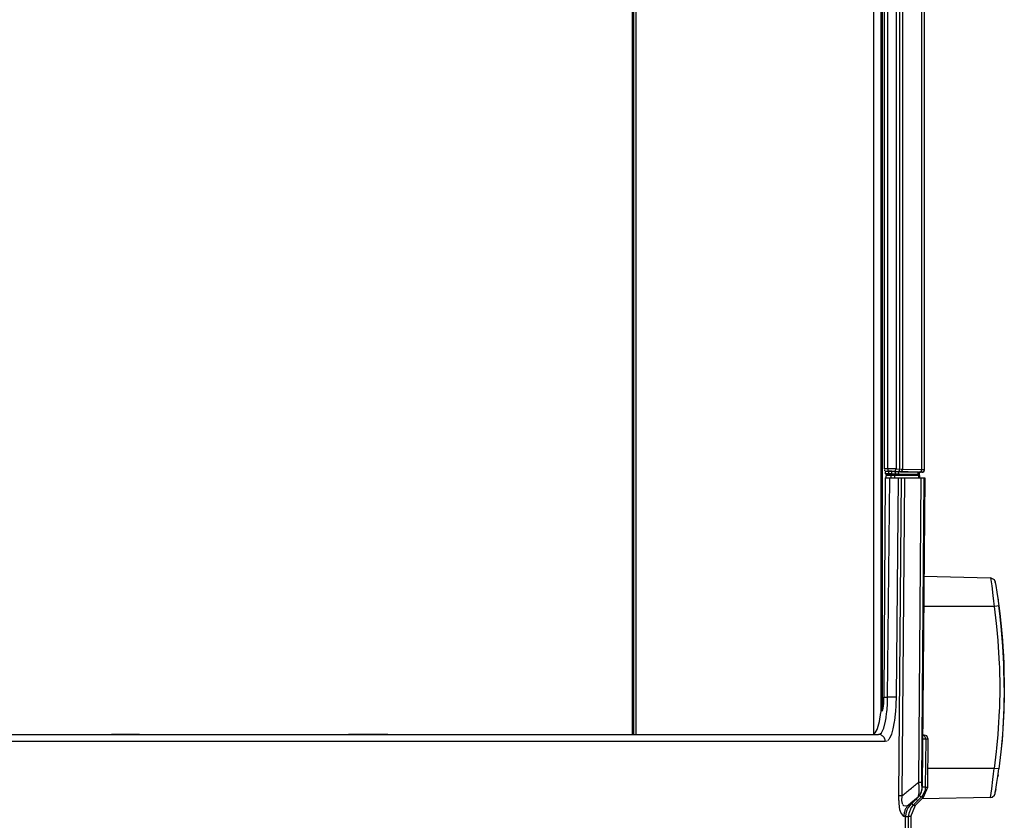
# Model space of a CAD drawing. Header units: millimetres. Extents: x -1205 to -724, y -121 to 439.
# Tile 17 of 26: x -969 to -760, y -35 to 135. Entities that reach past the tile are written whole.
import ezdxf

# ---------------------------------------------------------------- set-up
doc = ezdxf.new("R2010")
doc.units = ezdxf.units.MM

# ---------------------------------------------------------------- blocks, each defined once
blk = doc.blocks.new('Deckelprofil__69', base_point=(-1048.22, -16.51))
at = {"color": 1, "linetype": 'Continuous'}
blk.add_line((-838.74, -16.51), (-838.74, 168.09), dxfattribs=at)
at = {"color": 7, "linetype": 'Continuous'}
blk.add_line((-838.74, -16.51), (-838.74, 168.09), dxfattribs=at)
blk = doc.blocks.new('Frontteil__74', base_point=(-1110.99, -41.51))
at = {"color": 7, "linetype": 'Continuous'}
for p, q in [((-785.07, 37.99), (-785.35, -8.58)), ((-785.07, 37.99), (-784.08, 37.99)), ((-783.84, 38.49), (-784.88, 38.49)), ((-784.88, 37.99), (-784.88, 38.49)), ((-784.08, 37.99), (-782.29, 37.99)), ((-783.84, 37.99), (-783.84, 38.49)), ((-783.04, 38.49), (-783.84, 38.49)), ((-783.04, 37.99), (-783.04, 38.49)), ((-777.92, 38.49), (-783.04, 38.49)), ((-782.29, 37.99), (-781.6, 37.99)), ((-781.6, 37.99), (-780.97, 37.99)), ((-780.97, 37.99), (-777.43, 37.99)), ((-777.92, 37.99), (-777.92, 38.49)), ((-777.72, 38.49), (-777.92, 38.49)), ((-777.72, 37.99), (-777.72, 38.49)), ((-777.43, 37.99), (-776.86, 37.99)), ((-776.69, 37.99), (-777.22, -27.73)), ((-776.86, 37.99), (-776.69, 37.99)), ((-785.49, -10.97), (-785.41, -10.44)), ((-785.41, -10.44), (-785.38, -10.01)), ((-785.38, -10.01), (-785.36, -9.3)), ((-785.36, -9.3), (-785.35, -8.58)), ((-786.3, -13.75), (-786.02, -11.82)), ((-785.73, -11.59), (-785.63, -11.42)), ((-785.63, -11.42), (-785.57, -11.25)), ((-785.57, -11.25), (-785.49, -10.97)), ((-786.71, -15.24), (-786.3, -13.75)), ((-979.5, -16.51), (-963.64, -16.51)), ((-970.22, -16.51), (-963.64, -16.51)), ((-963.64, -16.51), (-956.9, -16.51)), ((-956.9, -16.51), (-949.4, -16.51)), ((-949.4, -16.51), (-948.09, -16.51)), ((-948.09, -16.51), (-949.4, -16.51)), ((-948.09, -16.51), (-943.48, -16.51)), ((-943.48, -16.51), (-948.09, -16.51)), ((-943.48, -16.51), (-937.56, -16.51)), ((-943.48, -16.51), (-937.56, -16.51)), ((-937.56, -16.51), (-930.06, -16.51)), ((-930.06, -16.51), (-923.32, -16.51)), ((-923.32, -16.51), (-918.55, -16.51)), ((-923.32, -16.51), (-918.55, -16.51)), ((-918.55, -16.51), (-916.73, -16.51)), ((-918.55, -16.51), (-916.73, -16.51)), ((-916.73, -16.51), (-907.46, -16.51)), ((-916.73, -16.51), (-907.46, -16.51)), ((-907.46, -16.51), (-903.59, -16.51)), ((-903.59, -16.51), (-899.07, -16.51)), ((-899.07, -16.51), (-897.02, -16.51)), ((-897.02, -16.51), (-899.07, -16.51)), ((-897.02, -16.51), (-890.72, -16.51)), ((-890.72, -16.51), (-897.02, -16.51)), ((-890.72, -16.51), (-885.13, -16.51)), ((-890.72, -16.51), (-885.13, -16.51)), ((-885.13, -16.51), (-878.21, -16.51)), ((-878.21, -16.51), (-833.43, -16.51)), ((-833.43, -16.51), (-831.48, -16.51)), ((-831.48, -16.51), (-823.93, -16.51)), ((-823.93, -16.51), (-815.25, -16.51)), ((-815.25, -16.51), (-814.45, -16.51)), ((-814.45, -16.51), (-807.45, -16.51)), ((-807.45, -16.51), (-786.51, -16.51)), ((-787.78, -16.51), (-787.43, -16.39)), ((-787.43, -16.39), (-787.21, -16.19)), ((-787.21, -16.19), (-786.78, -15.44)), ((-786.78, -15.44), (-786.71, -15.24)), ((-776.26, -16.8), (-777.1, -16.58)), ((-775.96, -17.52), (-776.26, -16.8)), ((-776.05, -27.73), (-775.96, -17.52)), ((-776.93, -29.82), (-776.05, -27.73)), ((-778.09, -29.82), (-779.76, -31.5)), ((-778.61, -31.5), (-777.22, -30.12)), ((-777.22, -30.12), (-776.93, -29.82)), ((-776.93, -29.82), (-777.22, -29.82)), ((-780.71, -33.27), (-780.78, -33.94)), ((-780.51, -32.62), (-780.71, -33.27)), ((-780.18, -32.02), (-780.51, -32.62)), ((-779.76, -31.5), (-780.18, -32.02)), ((-779.63, -33.94), (-778.61, -31.5)), ((-780.84, -39.39), (-780.78, -33.94)), ((-779.63, -33.94), (-779.68, -39.39))]:
    blk.add_line(p, q, dxfattribs=at)
at = {"color": 1, "linetype": 'Continuous'}
for p, q in [((-784.56, -8.58), (-784.08, 37.99)), ((-782.29, 37.99), (-782.77, -8.61)), ((-782.16, -29.52), (-781.6, 37.99)), ((-780.97, 37.99), (-781.52, -29.52)), ((-777.97, -26.65), (-777.43, 37.99)), ((-776.86, 37.99), (-777.4, -26.65)), ((-785.35, -8.58), (-784.56, -8.58)), ((-784.66, -11.05), (-784.61, -10.14)), ((-784.61, -10.14), (-784.59, -9.83)), ((-784.59, -9.83), (-784.56, -8.58)), ((-782.81, -10.1), (-782.83, -10.46)), ((-782.77, -8.61), (-782.81, -10.1)), ((-784.85, -12.74), (-784.71, -11.63)), ((-784.71, -11.63), (-784.68, -11.25)), ((-784.68, -11.25), (-784.66, -11.05)), ((-782.96, -12.23), (-783.12, -13.56)), ((-782.9, -11.55), (-782.96, -12.23)), ((-782.83, -10.46), (-782.9, -11.55)), ((-785.39, -15.18), (-785, -13.66)), ((-785, -13.66), (-784.88, -13)), ((-784.88, -13), (-784.85, -12.74)), ((-783.16, -13.85), (-783.43, -15.28)), ((-783.12, -13.56), (-783.16, -13.85)), ((-786.51, -16.51), (-786.18, -16.41)), ((-786.18, -16.41), (-785.87, -16.13)), ((-785.87, -16.13), (-785.73, -15.91)), ((-785.73, -15.91), (-785.49, -15.44)), ((-785.49, -15.44), (-785.39, -15.18)), ((-783.84, -16.65), (-784.15, -17.31)), ((-783.76, -16.45), (-783.84, -16.65)), ((-783.43, -15.28), (-783.76, -16.45)), ((-785.06, -18.02), (-1101.9, -18.02)), ((-784.68, -17.91), (-785.06, -18.02)), ((-784.32, -17.57), (-784.51, -17.77)), ((-784.15, -17.31), (-784.32, -17.57)), ((-776.47, -17.52), (-776.56, -27.73)), ((-775.96, -17.52), (-776.47, -17.52)), ((-777.85, -27.73), (-777.97, -26.65)), ((-777.4, -26.65), (-777.4, -26.88)), ((-777.4, -26.88), (-777.39, -27.09)), ((-777.39, -27.09), (-777.37, -27.37)), ((-777.92, -29.36), (-777.84, -28.82)), ((-777.83, -28.66), (-777.85, -27.73)), ((-777.84, -28.82), (-777.83, -28.66)), ((-777.37, -27.37), (-777.22, -27.73)), ((-776.62, -28.31), (-777.07, -29.38)), ((-776.56, -27.73), (-776.62, -28.31)), ((-776.56, -27.73), (-776.05, -27.73)), ((-782.15, -30.46), (-782.16, -29.52)), ((-782.14, -30.65), (-782.15, -30.46)), ((-782.1, -31.35), (-782.14, -30.65)), ((-782.07, -31.68), (-782.1, -31.35)), ((-781.57, -29.91), (-781.59, -30.25)), ((-781.59, -30.25), (-781.59, -30.55)), ((-781.59, -30.55), (-781.48, -31.17)), ((-781.52, -29.52), (-781.57, -29.91)), ((-781.48, -31.17), (-781.42, -31.3)), ((-779.62, -31.08), (-780.13, -31.5)), ((-778.09, -29.82), (-779.62, -31.08)), ((-778.18, -30.56), (-779.12, -31.5)), ((-777.44, -29.82), (-778.18, -30.56)), ((-778.09, -29.82), (-777.92, -29.36)), ((-777.07, -29.38), (-777.44, -29.82)), ((-777.22, -29.82), (-777.44, -29.82)), ((-776.93, -29.82), (-777.22, -29.82)), ((-782.04, -31.88), (-782.07, -31.68)), ((-781.94, -32.5), (-782.04, -31.88)), ((-781.86, -32.87), (-781.94, -32.5)), ((-781.79, -33.11), (-781.86, -32.87)), ((-781.15, -33.94), (-781.79, -33.11)), ((-781.33, -31.44), (-781.17, -31.59)), ((-781.17, -31.59), (-780.7, -31.69)), ((-780.7, -31.69), (-780.13, -31.5)), ((-780.08, -33.27), (-780.23, -33.95)), ((-780.13, -31.5), (-779.76, -31.5)), ((-779.55, -32.02), (-780.08, -33.27)), ((-779.12, -31.5), (-779.55, -32.02)), ((-779.12, -31.5), (-778.61, -31.5)), ((-780.78, -33.94), (-781.15, -33.94)), ((-779.63, -33.94), (-780.23, -33.95)), ((-780.23, -33.95), (-780.19, -39.39))]:
    blk.add_line(p, q, dxfattribs=at)
for points, knots in [([(-782.77, -8.61), (-782.81, -8.61), (-782.93, -8.6), (-783.14, -8.6), (-783.44, -8.59), (-783.79, -8.59), (-784.17, -8.58), (-784.43, -8.58), (-784.56, -8.58)], [0, 0, 0, 0, 0.109064, 0.350189, 0.648232, 1.002697, 1.389225, 1.781255, 1.781255, 1.781255, 1.781255]), ([(-785.06, -18.02), (-785.07, -17.9), (-785.08, -17.66), (-785.21, -17.31), (-785.42, -17), (-785.69, -16.76), (-786.01, -16.58), (-786.24, -16.54), (-786.36, -16.52)], [0, 0, 0, 0, 0.367448, 0.733531, 1.097142, 1.457742, 1.815502, 2.171277, 2.171277, 2.171277, 2.171277]), ([(-776.47, -17.52), (-776.48, -17.42), (-776.49, -17.22), (-776.63, -16.95), (-776.83, -16.72), (-777.01, -16.63), (-777.1, -16.58)], [0, 0, 0, 0, 0.298766, 0.597386, 0.895759, 1.193872, 1.193872, 1.193872, 1.193872]), ([(-776.47, -17.52), (-776.48, -17.52), (-776.53, -17.52), (-776.67, -17.52), (-776.9, -17.51), (-777.08, -17.51), (-777.18, -17.51)], [0, 0, 0, 0, 0.0211438, 0.1691507, 0.426572, 0.7076591, 0.7076591, 0.7076591, 0.7076591]), ([(-781.52, -29.52), (-780.93, -29.05), (-779.73, -28.1), (-778.56, -27.13), (-777.97, -26.65)], [0, 0, 0, 0, 2.277045, 4.567996, 4.567996, 4.567996, 4.567996]), ([(-777.97, -26.65), (-777.87, -26.65), (-777.68, -26.65), (-777.49, -26.65), (-777.4, -26.65)], [0, 0, 0, 0, 0.2959814, 0.5689169, 0.5689169, 0.5689169, 0.5689169]), ([(-778.09, -29.82), (-777.98, -29.69), (-777.73, -29.4), (-777.44, -28.89), (-777.26, -28.31), (-777.23, -27.91), (-777.22, -27.73)], [0, 0, 0, 0, 0.519528, 1.136963, 1.761306, 2.31922, 2.31922, 2.31922, 2.31922]), ([(-776.56, -27.73), (-776.57, -27.73), (-776.63, -27.73), (-776.77, -27.72), (-776.98, -27.72), (-777.14, -27.73), (-777.22, -27.73)], [0, 0, 0, 0, 0.0211116, 0.1688926, 0.4194739, 0.6545088, 0.6545088, 0.6545088, 0.6545088]), ([(-781.52, -29.52), (-781.63, -29.52), (-781.84, -29.52), (-782.05, -29.52), (-782.16, -29.52)], [0, 0, 0, 0, 0.3211013, 0.6372912, 0.6372912, 0.6372912, 0.6372912]), ([(-779.45, -31.18), (-779.42, -31.21), (-779.34, -31.3), (-779.23, -31.4), (-779.15, -31.47), (-779.12, -31.5), (-779.12, -31.5)], [0, 0, 0, 0, 0.1365795, 0.3534393, 0.4471171, 0.4604996, 0.4604996, 0.4604996, 0.4604996]), ([(-778.49, -30.26), (-778.46, -30.29), (-778.38, -30.37), (-778.28, -30.46), (-778.21, -30.54), (-778.19, -30.56), (-778.18, -30.56)], [0, 0, 0, 0, 0.1296957, 0.3355462, 0.4243954, 0.4370882, 0.4370882, 0.4370882, 0.4370882]), ([(-777.44, -29.82), (-777.44, -29.82), (-777.47, -29.79), (-777.52, -29.74), (-777.63, -29.63), (-777.72, -29.54), (-777.77, -29.49)], [0, 0, 0, 0, 0.0136073, 0.1088584, 0.2354797, 0.4686831, 0.4686831, 0.4686831, 0.4686831]), ([(-780.13, -31.5), (-780.28, -31.67), (-780.58, -32.01), (-780.9, -32.61), (-781.11, -33.26), (-781.13, -33.72), (-781.15, -33.94)], [0, 0, 0, 0, 0.675991, 1.353102, 2.031076, 2.709527, 2.709527, 2.709527, 2.709527]), ([(-780.78, -33.94), (-780.69, -33.95), (-780.54, -33.96), (-780.36, -33.95), (-780.27, -33.95), (-780.23, -33.95), (-780.23, -33.95)], [0, 0, 0, 0, 0.2623918, 0.4496427, 0.5402921, 0.553242, 0.553242, 0.553242, 0.553242])]:
    blk.add_open_spline(points, degree=3, knots=knots, dxfattribs=at)
at = {"color": 7, "linetype": 'Continuous'}
for points, knots in [([(-786.36, -16.52), (-786.4, -16.52), (-786.45, -16.51), (-786.5, -16.51), (-786.51, -16.51)], [0, 0, 0, 0, 0.1335765, 0.1526588, 0.1526588, 0.1526588, 0.1526588]), ([(-777.9, -29.62), (-777.79, -29.46), (-777.57, -29.16), (-777.36, -28.68), (-777.24, -28.21), (-777.23, -27.89), (-777.22, -27.73)], [0, 0, 0, 0, 0.597804, 1.092352, 1.570464, 2.048787, 2.048787, 2.048787, 2.048787])]:
    blk.add_open_spline(points, degree=3, knots=knots, dxfattribs=at)
blk.add_open_spline([(-778.09, -29.82), (-778.06, -29.79), (-778, -29.72), (-777.93, -29.66), (-777.9, -29.62)], degree=3, dxfattribs=at)
blk = doc.blocks.new('Deckelprofil_seitlich_1__75', base_point=(-838.48, -16.51))
at = {"color": 1, "linetype": 'Continuous'}
for p, q in [((-838.48, -16.51), (-838.48, 168.09)), ((-838.06, 168.09), (-838.06, -16.51)), ((-787.51, -16.42), (-787.51, 168.55))]:
    blk.add_line(p, q, dxfattribs=at)
at = {"color": 7, "linetype": 'Continuous'}
blk.add_line((-787.51, -16.42), (-787.51, 168.55), dxfattribs=at)
blk = doc.blocks.new('Seitenteil_links__76', base_point=(-785.95, -11.79))
at = {"color": 1, "linetype": 'Continuous'}
for p, q in [((-785.95, -11.79), (-785.95, 168.58)), ((-785.65, -11.45), (-785.65, 168.59)), ((-784.34, 38.49), (-784.34, 38.79))]:
    blk.add_line(p, q, dxfattribs=at)
at = {"color": 7, "linetype": 'Continuous'}
for p, q in [((-784.34, 38.49), (-784.34, 38.79)), ((-779.82, 38.49), (-779.82, 38.68)), ((-779.67, 38.49), (-779.67, 38.68))]:
    blk.add_line(p, q, dxfattribs=at)
blk = doc.blocks.new('Seitenteil-links-kpl___77', base_point=(-785.95, -11.79))
blk.add_blockref('Seitenteil_links__76', (-785.95, -11.79))
blk = doc.blocks.new('Dekorleiste_1__78', base_point=(-785.24, 38.68))
at = {"color": 7, "linetype": 'Continuous'}
for p, q in [((-785.24, 39.88), (-785.24, 168.59)), ((-776.76, 39.69), (-776.76, 168.8)), ((-785.24, 39.88), (-785.24, 39.74)), ((-785.23, 39.61), (-785.2, 39.46)), ((-784.35, 39.37), (-785.07, 39.37)), ((-785.07, 39.37), (-785.07, 38.87)), ((-784.35, 38.87), (-785.07, 38.87)), ((-785.07, 38.87), (-783.19, 38.68)), ((-784.1, 39.38), (-784.35, 39.37)), ((-784.21, 38.87), (-784.35, 38.87)), ((-783.97, 38.87), (-784.21, 38.87)), ((-783.76, 39.38), (-784.1, 39.38)), ((-783.75, 38.87), (-783.97, 38.87)), ((-782.94, 39.3), (-783.76, 39.38)), ((-782.94, 38.8), (-783.75, 38.87)), ((-783.19, 38.68), (-780.63, 38.68)), ((-782.67, 39.29), (-782.94, 39.3)), ((-782.67, 38.79), (-782.94, 38.8)), ((-782.27, 39.33), (-782.67, 39.29)), ((-782.23, 38.77), (-782.67, 38.79)), ((-778.13, 39.19), (-782.27, 39.33)), ((-778.13, 38.69), (-782.23, 38.77)), ((-780.63, 38.68), (-777.83, 38.69)), ((-777.99, 39.18), (-778.13, 39.19)), ((-777.99, 38.68), (-778.13, 38.69)), ((-777.83, 39.19), (-777.83, 38.69)), ((-777.32, 39.18), (-777.83, 39.19)), ((-777.83, 38.69), (-777.83, 39.19)), ((-777.07, 39.21), (-777.32, 39.18)), ((-777.07, 39.21), (-776.89, 39.31))]:
    blk.add_line(p, q, dxfattribs=at)
at = {"color": 1, "linetype": 'Continuous'}
for p, q in [((-784.55, 39.88), (-784.55, 168.61)), ((-782.77, 168.64), (-782.77, 39.87)), ((-781.96, 39.8), (-781.96, 168.66)), ((-781.43, 168.68), (-781.43, 39.78)), ((-777.33, 39.69), (-777.33, 168.79)), ((-776.76, 39.69), (-776.76, 168.8)), ((-776.76, 39.69), (-776.76, 168.8)), ((-784.55, 39.88), (-785.24, 39.88)), ((-783.67, 39.88), (-784.55, 39.88)), ((-782.92, 39.88), (-783.67, 39.88)), ((-782.77, 39.87), (-782.92, 39.88)), ((-781.96, 39.8), (-782.77, 39.87)), ((-781.43, 39.78), (-781.76, 39.79)), ((-777.33, 39.69), (-781.43, 39.78)), ((-785.07, 39.37), (-784.48, 39.41)), ((-784.35, 39.37), (-784.35, 38.87)), ((-783.76, 39.38), (-783.75, 38.87)), ((-783.26, 39.37), (-782.44, 39.3)), ((-782.94, 39.3), (-782.94, 38.8)), ((-782.27, 39.33), (-782.23, 38.77)), ((-781.83, 39.28), (-777.83, 39.19)), ((-778.13, 39.19), (-778.13, 38.69)), ((-777.83, 39.19), (-777.83, 38.69)), ((-776.76, 39.69), (-777.33, 39.69))]:
    blk.add_line(p, q, dxfattribs=at)
for points, knots in [([(-784.55, 39.88), (-784.55, 39.85), (-784.55, 39.77), (-784.54, 39.66), (-784.53, 39.56), (-784.51, 39.49), (-784.49, 39.44), (-784.48, 39.41), (-784.48, 39.41)], [0, 0, 0, 0, 0.0955544, 0.2479882, 0.3242441, 0.4027445, 0.471857, 0.4817303, 0.4817303, 0.4817303, 0.4817303]), ([(-783.26, 39.37), (-783.23, 39.38), (-783.15, 39.39), (-783.04, 39.42), (-782.93, 39.5), (-782.85, 39.61), (-782.8, 39.74), (-782.78, 39.84), (-782.77, 39.87)], [0, 0, 0, 0, 0.0955568, 0.2532969, 0.343642, 0.4673126, 0.6630846, 0.7652155, 0.7652155, 0.7652155, 0.7652155]), ([(-782.44, 39.3), (-782.41, 39.31), (-782.33, 39.32), (-782.22, 39.36), (-782.11, 39.43), (-782.04, 39.54), (-781.98, 39.67), (-781.96, 39.77), (-781.96, 39.8)], [0, 0, 0, 0, 0.0955568, 0.2532969, 0.343642, 0.4673126, 0.6630846, 0.7652155, 0.7652155, 0.7652155, 0.7652155]), ([(-781.83, 39.28), (-781.81, 39.29), (-781.76, 39.3), (-781.67, 39.3), (-781.59, 39.41), (-781.49, 39.5), (-781.44, 39.64), (-781.43, 39.73), (-781.43, 39.78)], [0, 0, 0, 0, 0.0702837, 0.1405674, 0.2644534, 0.4478952, 0.5416427, 0.7034441, 0.7034441, 0.7034441, 0.7034441]), ([(-783.26, 39.37), (-783.27, 39.37), (-783.33, 39.37), (-783.47, 39.38), (-783.69, 39.38), (-783.95, 39.39), (-784.21, 39.38), (-784.39, 39.4), (-784.48, 39.41)], [0, 0, 0, 0, 0.022029, 0.176234, 0.426172, 0.669167, 0.956387, 1.223216, 1.223216, 1.223216, 1.223216]), ([(-782.44, 39.3), (-782.34, 39.33), (-782.13, 39.39), (-781.93, 39.32), (-781.83, 39.28)], [0, 0, 0, 0, 0.3165974, 0.6284472, 0.6284472, 0.6284472, 0.6284472]), ([(-777.83, 39.19), (-777.78, 39.19), (-777.68, 39.18), (-777.56, 39.25), (-777.46, 39.31), (-777.39, 39.43), (-777.35, 39.56), (-777.33, 39.66), (-777.33, 39.69)], [0, 0, 0, 0, 0.1668422, 0.2830985, 0.3930093, 0.5126447, 0.7031076, 0.8042215, 0.8042215, 0.8042215, 0.8042215]), ([(-777.32, 39.18), (-777.42, 39.18), (-777.59, 39.19), (-777.76, 39.19), (-777.83, 39.19)], [0, 0, 0, 0, 0.2967903, 0.51336, 0.51336, 0.51336, 0.51336]), ([(-777.07, 39.21), (-777.07, 39.22), (-777.02, 39.26), (-776.89, 39.36), (-776.78, 39.52), (-776.76, 39.64), (-776.76, 39.69)], [0, 0, 0, 0, 0.0256157, 0.2049258, 0.4649558, 0.5864796, 0.5864796, 0.5864796, 0.5864796]), ([(-777.07, 39.21), (-777.07, 39.22), (-777.02, 39.26), (-776.89, 39.36), (-776.78, 39.52), (-776.76, 39.64), (-776.76, 39.69)], [0, 0, 0, 0, 0.0256157, 0.2049258, 0.4649558, 0.5864796, 0.5864796, 0.5864796, 0.5864796])]:
    blk.add_open_spline(points, degree=3, knots=knots, dxfattribs=at)
at = {"color": 7, "linetype": 'Continuous'}
for points, knots in [([(-777.32, 39.18), (-777.31, 39.18), (-777.23, 39.19), (-777.15, 39.2), (-777.07, 39.21)], [0, 0, 0, 0, 0.0310097, 0.2480778, 0.2480778, 0.2480778, 0.2480778]), ([(-777.07, 39.21), (-777.04, 39.23), (-776.95, 39.28), (-776.81, 39.38), (-776.77, 39.55), (-776.76, 39.65), (-776.76, 39.69)], [0, 0, 0, 0, 0.1171181, 0.3092382, 0.495864, 0.6097784, 0.6097784, 0.6097784, 0.6097784])]:
    blk.add_open_spline(points, degree=3, knots=knots, dxfattribs=at)
blk = doc.blocks.new('Dekorleiste_2__81', base_point=(-779.67, 38.68))
at = {"color": 7, "linetype": 'Continuous'}
for p, q in [((-779.67, 38.68), (-777.89, 38.68)), ((-777.32, 39.18), (-777.89, 39.18))]:
    blk.add_line(p, q, dxfattribs=at)
blk = doc.blocks.new('Fokusknopf__119', base_point=(-777.26, -30.15))
at = {"color": 7, "linetype": 'Continuous'}
for p, q in [((-776.86, 17.12), (-762.7, 16.75)), ((-761.86, 16.36), (-762.7, 16.75)), ((-761.74, 15.97), (-761.86, 16.36)), ((-761.74, 15.97), (-761.7, 15.75)), ((-761.7, 15.75), (-761.74, 15.97)), ((-761.7, 15.75), (-761.6, 15.16)), ((-761.7, 15.75), (-761.64, 15.38)), ((-761.64, 15.38), (-761.6, 15.16)), ((-761.6, 15.16), (-761.36, 13.71)), ((-761.36, 13.71), (-761.22, 12.81)), ((-761.22, 12.81), (-761.17, 12.44)), ((-761.17, 12.44), (-761.14, 12.23)), ((-761.17, 12.44), (-761.11, 12.08)), ((-761.14, 12.23), (-761.11, 12.08)), ((-761.11, 12.08), (-761.08, 11.83)), ((-761.08, 11.83), (-760.94, 10.82)), ((-760.94, 10.82), (-760.73, 9.16)), ((-760.73, 9.16), (-760.94, 10.82)), ((-760.73, 9.16), (-760.5, 7.15)), ((-760.5, 7.15), (-760.73, 9.16)), ((-760.5, 7.15), (-760.43, 6.51)), ((-760.43, 6.51), (-760.5, 7.15)), ((-760.43, 6.51), (-760.16, 3.47)), ((-760.07, 2.19), (-760.43, 6.51)), ((-760.16, 3.47), (-760.07, 2.19)), ((-760.07, 2.19), (-759.95, 0.22)), ((-759.88, -1.52), (-760.07, 2.19)), ((-759.95, 0.22), (-759.88, -1.52)), ((-759.88, -1.52), (-759.85, -2.16)), ((-759.78, -6.51), (-759.88, -1.52)), ((-759.85, -2.16), (-759.78, -6.51)), ((-759.78, -6.51), (-759.85, -10.87)), ((-759.78, -6.51), (-759.8, -8.76)), ((-759.8, -8.76), (-759.85, -10.87)), ((-759.85, -10.87), (-760.07, -15.21)), ((-759.88, -11.5), (-760.07, -15.21)), ((-759.85, -10.87), (-759.88, -11.5)), ((-760.16, -16.49), (-760.43, -19.54)), ((-760.16, -16.49), (-760.26, -17.72)), ((-760.07, -15.21), (-760.16, -16.49)), ((-760.07, -15.21), (-760.16, -16.49)), ((-760.26, -17.72), (-760.43, -19.54)), ((-760.5, -20.18), (-760.94, -23.84)), ((-760.5, -20.18), (-760.94, -23.84)), ((-760.43, -19.54), (-760.5, -20.18)), ((-760.43, -19.54), (-760.5, -20.18)), ((-761.11, -25.1), (-761.17, -25.46)), ((-761.14, -25.25), (-761.11, -25.1)), ((-761.11, -25.1), (-761.08, -24.86)), ((-761.08, -24.86), (-760.94, -23.84)), ((-761.6, -28.18), (-761.36, -26.73)), ((-761.36, -26.73), (-761.22, -25.83)), ((-761.22, -25.83), (-761.17, -25.46)), ((-761.17, -25.46), (-761.14, -25.25)), ((-761.86, -29.38), (-761.75, -29.07)), ((-761.75, -29.07), (-761.7, -28.77)), ((-761.75, -29.07), (-761.7, -28.77)), ((-761.7, -28.77), (-761.6, -28.18)), ((-761.6, -28.18), (-761.7, -28.77)), ((-762.72, -29.9), (-777.26, -30.15)), ((-762.72, -29.9), (-762.39, -29.84)), ((-762.39, -29.84), (-761.86, -29.38))]:
    blk.add_line(p, q, dxfattribs=at)
at = {"color": 1, "linetype": 'Continuous'}
for p, q in [((-762.7, 16.75), (-762.46, 15.05)), ((-762.46, 15.05), (-762.19, 13.04)), ((-762.19, 13.04), (-762.04, 11.82)), ((-761.91, 10.69), (-776.91, 10.69)), ((-762.04, 11.82), (-761.91, 10.69)), ((-761.38, 10.76), (-761.91, 10.69)), ((-761.91, 10.69), (-761.48, 7.09)), ((-760.94, 10.82), (-761.38, 10.76)), ((-761.48, 7.09), (-761.41, 6.41)), ((-761.41, 6.41), (-761.15, 3.47)), ((-761.15, 3.47), (-761.05, 2.12)), ((-761.05, 2.12), (-760.86, -1.52)), ((-760.86, -1.52), (-760.83, -2.19)), ((-760.83, -2.19), (-760.76, -6.51)), ((-760.76, -6.51), (-760.83, -10.83)), ((-760.86, -11.5), (-761.05, -15.14)), ((-760.83, -10.83), (-760.86, -11.5)), ((-761.15, -16.49), (-761.41, -19.44)), ((-761.05, -15.14), (-761.15, -16.49)), ((-761.48, -20.11), (-761.91, -23.71)), ((-761.41, -19.44), (-761.48, -20.11)), ((-761.91, -23.71), (-776.02, -23.71)), ((-762.19, -26.07), (-762.04, -24.84)), ((-762.04, -24.84), (-761.91, -23.71)), ((-760.94, -23.84), (-761.91, -23.71)), ((-762.46, -28.07), (-762.19, -26.07)), ((-762.72, -29.9), (-762.46, -28.07))]:
    blk.add_line(p, q, dxfattribs=at)
blk = doc.blocks.new('Fokusknopf-montiert_2__120', base_point=(-777.26, -30.15))
blk.add_blockref('Fokusknopf__119', (-777.26, -30.15))
blk = doc.blocks.new('Gehaeuse_kpl__121', base_point=(-1122.58, -120.95))
for name, p in [('Deckelprofil__69', (-1048.22, -16.51)), ('Deckelprofil_seitlich_1__75', (-838.48, -16.51)), ('Seitenteil-links-kpl___77', (-785.95, -11.79)), ('Dekorleiste_1__78', (-785.24, 38.68)), ('Frontteil__74', (-1110.99, -41.51)), ('Dekorleiste_2__81', (-779.67, 38.68)), ('Fokusknopf-montiert_2__120', (-777.26, -30.15))]:
    blk.add_blockref(name, p)
blk = doc.blocks.new('L10-für-dxf-Internet__122', base_point=(-1204.98, -120.95))
blk.add_blockref('Gehaeuse_kpl__121', (-1122.58, -120.95))
blk = doc.blocks.new('DrfsichtB', base_point=(-768, 209))
blk.add_blockref('L10-für-dxf-Internet__122', (-1204.98, -120.95))

msp = doc.modelspace()

# ---------------------------------------------------------------- block references
msp.add_blockref('DrfsichtB', (-768, 209))

doc.saveas('drawing.dxf')
